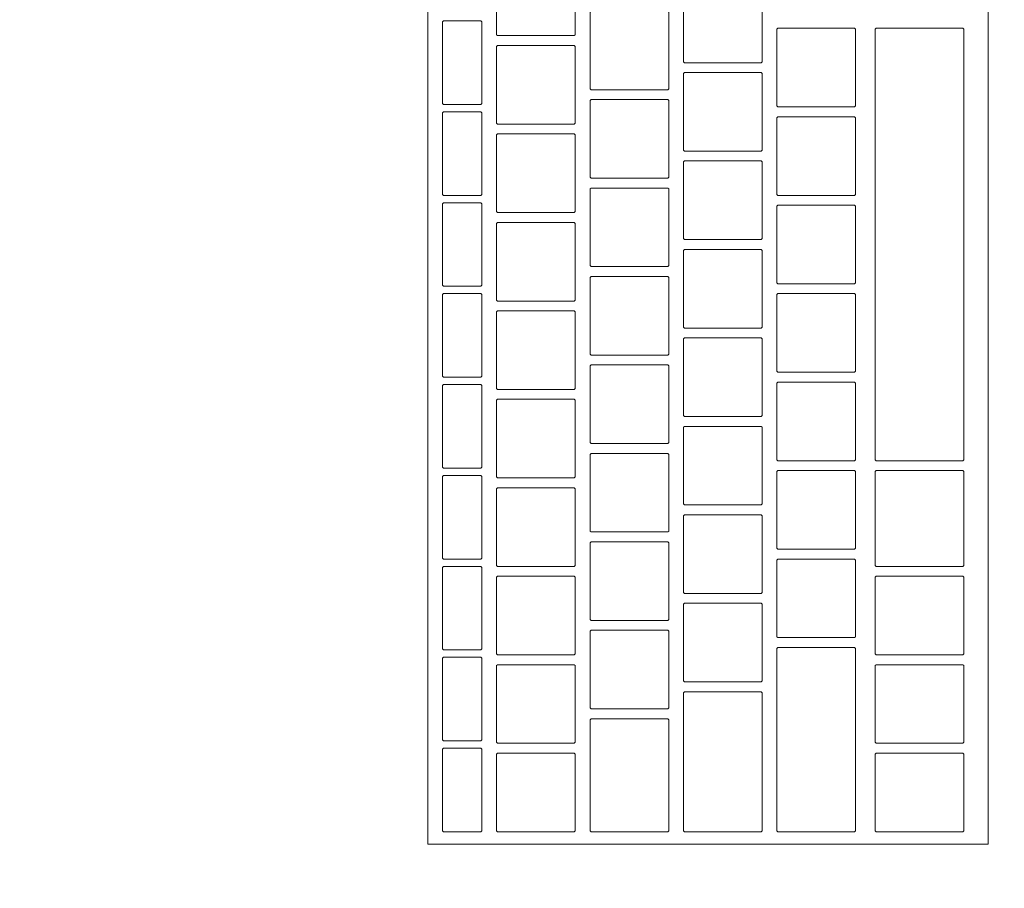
# Model space of a CAD drawing. Header units: metres. Extents: x -4 to 100, y -11 to 17.
# Tile 185 of 256: x 15.307 to 15.507, y 11.818 to 11.995. Entities that reach past the tile are written whole.
import ezdxf

# ---------------------------------------------------------------- set-up
doc = ezdxf.new("R2010")
doc.units = ezdxf.units.M
doc.header["$MEASUREMENT"] = 0
doc.linetypes.add('Wipeout_Contour', pattern=[1, 0, -1])
doc.layers.add('152 - Bemaßung_ Beschriftung.Ausbau', color=7, linetype='Continuous')
doc.layers.add('701 - Einrichtung.Möbel', color=7, linetype='Continuous')
doc.styles.add('ERSTELLTER_STIL_2', font='txt')
doc.dimstyles.new('ERSTELLTER_STIL__5', dxfattribs={"dimtxt": 0.1, "dimasz": 0.0532, "dimexe": 0.18, "dimexo": 0.0625, "dimgap": 0, "dimtad": 1, "dimtih": 1, "dimtoh": 1, "dimzin": 0, "dimdsep": 46, "dimtxsty": 'ERSTELLTER_STIL_2', "dimblk": 'ARROWHEAD_2', "dimblk1": 'ARROWHEAD_2', "dimblk2": 'ARROWHEAD_2', "dimcen": 0.09, "dimse1": 1, "dimse2": 1, "dimclrd": 7, "dimclre": 7, "dimclrt": 7, "dimazin": 0, "dimtfac": 1, "dimtdec": 4, "dimtmove": 0, "dimatfit": 3, "dimfxl": 1, "dimtolj": 1, "dimtzin": 0, "dimarcsym": 0})

# ---------------------------------------------------------------- blocks, each defined once
blk = doc.blocks.new('*D326')
at = {"layer": '152 - Bemaßung_ Beschriftung.Ausbau', "color": 7, "linetype": 'Continuous', "lineweight": 5}
for p, q in [((15, 15.3025), (15, 15.4075)), ((15.02021, 15.39), (14.97979, 15.32)), ((18.49018, 15.39), (18.44977, 15.32)), ((14.84, 15.355), (15, 15.355)), ((15, 15.355), (18.46998, 15.355))]:
    blk.add_line(p, q, dxfattribs=at)
at = {"layer": '152 - Bemaßung_ Beschriftung.Ausbau', "color": 7, "lineweight": 5, "char_height": 0.1, "attachment_point": 7, "style": 'ERSTELLTER_STIL_2'}
for s, insert in [('\\A1;{\\pql;\\fArial|b0|i0|c0|p38;3,47}', (16.52607, 15.375)), ('\\A1;{\\pql;\\fArial|b0|i0|c0|p38;13}', (18.29797, 15.375))]:
    blk.add_mtext(s, dxfattribs=dict(at, insert=insert))
blk = doc.blocks.new('ARROWHEAD_2')
at = {"color": 0, "linetype": 'Continuous', "lineweight": 0}
for p, q in [((-0.3781, -0.655), (0.3781, 0.655)), ((0, 0), (-1, 0))]:
    blk.add_line(p, q, dxfattribs=at)
blk = doc.blocks.new('*D327')
at = {"layer": '152 - Bemaßung_ Beschriftung.Ausbau', "color": 7, "linetype": 'Continuous', "lineweight": 5}
for p, q in [((18.46998, 15.3025), (18.46998, 15.4075)), ((18.49018, 15.39), (18.44977, 15.32)), ((18.62018, 15.39), (18.57977, 15.32)), ((15, 15.355), (18.46998, 15.355)), ((18.46998, 15.355), (18.59998, 15.355))]:
    blk.add_line(p, q, dxfattribs=at)

msp = doc.modelspace()

# ---------------------------------------------------------------- wipeouts: each hides what was drawn before it
at = {"color": 254, "linetype": 'Wipeout_Contour', "lineweight": 0, "ltscale": 118.870837}
msp.add_wipeout([(15, 10.68998), (17.2, 10.68998), (17.2, 11.48998), (15.8, 11.48998), (15.8, 12.68998), (15, 12.68998)], dxfattribs=at).dxf.layer = '701 - Einrichtung.Möbel'

# ---------------------------------------------------------------- next in the draw order: wipeouts: each hides what was drawn before it
at = {"color": 254, "linetype": 'Wipeout_Contour', "lineweight": 0, "ltscale": 78.155456}
msp.add_wipeout([(15.50389, 11.82684), (15.50389, 12.08884), (15.38989, 12.08884), (15.38989, 11.82684)], dxfattribs=at).dxf.layer = '701 - Einrichtung.Möbel'

# ---------------------------------------------------------------- next in the draw order: linework, layer by layer
at = {"layer": '701 - Einrichtung.Möbel', "color": 7, "linetype": 'Continuous', "lineweight": 5, "flags": 128}
msp.add_lwpolyline([(15.50389, 11.82684), (15.50389, 12.08884), (15.38989, 12.08884), (15.38989, 11.82684)], close=True, dxfattribs=at)

# ---------------------------------------------------------------- next in the draw order: wipeouts: each hides what was drawn before it
at = {"color": 254, "linetype": 'Wipeout_Contour', "lineweight": 0, "ltscale": 175.454257}
msp.add_wipeout([(15.41989, 11.99934), (15.41989, 12.00714), (15.41969, 12.00734), (15.40409, 12.00734), (15.40389, 12.00714), (15.40389, 11.99154), (15.40409, 11.99134), (15.41969, 11.99134), (15.41989, 11.99154)], dxfattribs=at).dxf.layer = '701 - Einrichtung.Möbel'
at = {"color": 254, "linetype": 'Wipeout_Contour', "lineweight": 0, "ltscale": 175.693374}
msp.add_wipeout([(15.45789, 11.99384), (15.45789, 12.00164), (15.45769, 12.00184), (15.44209, 12.00184), (15.44189, 12.00164), (15.44189, 11.98604), (15.44209, 11.98584), (15.45769, 11.98584), (15.45789, 11.98604)], dxfattribs=at).dxf.layer = '701 - Einrichtung.Möbel'
at = {"color": 254, "linetype": 'Wipeout_Contour', "lineweight": 0, "ltscale": 175.52812}
msp.add_wipeout([(15.43889, 11.98834), (15.43889, 11.99614), (15.43869, 11.99634), (15.42309, 11.99634), (15.42289, 11.99614), (15.42289, 11.98054), (15.42309, 11.98034), (15.43869, 11.98034), (15.43889, 11.98054)], dxfattribs=at).dxf.layer = '701 - Einrichtung.Möbel'
at = {"color": 254, "linetype": 'Wipeout_Contour', "lineweight": 0, "ltscale": 175.269955}
msp.add_wipeout([(15.40089, 11.98584), (15.40089, 11.99414), (15.40069, 11.99434), (15.39309, 11.99434), (15.39289, 11.99414), (15.39289, 11.97754), (15.39309, 11.97734), (15.40069, 11.97734), (15.40089, 11.97754)], dxfattribs=at).dxf.layer = '701 - Einrichtung.Möbel'
at = {"color": 254, "linetype": 'Wipeout_Contour', "lineweight": 0, "ltscale": 175.778542}
msp.add_wipeout([(15.47689, 11.98484), (15.47689, 11.99264), (15.47669, 11.99284), (15.46109, 11.99284), (15.46089, 11.99264), (15.46089, 11.97704), (15.46109, 11.97684), (15.47669, 11.97684), (15.47689, 11.97704)], dxfattribs=at).dxf.layer = '701 - Einrichtung.Möbel'
at = {"color": 254, "linetype": 'Wipeout_Contour', "lineweight": 0, "ltscale": 175.731996}
msp.add_wipeout([(15.49889, 11.94884), (15.49889, 11.99264), (15.49869, 11.99284), (15.48109, 11.99284), (15.48089, 11.99264), (15.48089, 11.90504), (15.48109, 11.90484), (15.49869, 11.90484), (15.49889, 11.90504)], dxfattribs=at).dxf.layer = '701 - Einrichtung.Möbel'
at = {"color": 254, "linetype": 'Wipeout_Contour', "lineweight": 0, "ltscale": 175.354588}
msp.add_wipeout([(15.41989, 11.98134), (15.41989, 11.98914), (15.41969, 11.98934), (15.40409, 11.98934), (15.40389, 11.98914), (15.40389, 11.97354), (15.40409, 11.97334), (15.41969, 11.97334), (15.41989, 11.97354)], dxfattribs=at).dxf.layer = '701 - Einrichtung.Möbel'
at = {"color": 254, "linetype": 'Wipeout_Contour', "lineweight": 0, "ltscale": 175.593887}
msp.add_wipeout([(15.45789, 11.97584), (15.45789, 11.98364), (15.45769, 11.98384), (15.44209, 11.98384), (15.44189, 11.98364), (15.44189, 11.96804), (15.44209, 11.96784), (15.45769, 11.96784), (15.45789, 11.96804)], dxfattribs=at).dxf.layer = '701 - Einrichtung.Möbel'
at = {"color": 254, "linetype": 'Wipeout_Contour', "lineweight": 0, "ltscale": 175.428584}
msp.add_wipeout([(15.43889, 11.97034), (15.43889, 11.97814), (15.43869, 11.97834), (15.42309, 11.97834), (15.42289, 11.97814), (15.42289, 11.96254), (15.42309, 11.96234), (15.43869, 11.96234), (15.43889, 11.96254)], dxfattribs=at).dxf.layer = '701 - Einrichtung.Möbel'
at = {"color": 254, "linetype": 'Wipeout_Contour', "lineweight": 0, "ltscale": 175.167527}
msp.add_wipeout([(15.40089, 11.96734), (15.40089, 11.97564), (15.40069, 11.97584), (15.39309, 11.97584), (15.39289, 11.97564), (15.39289, 11.95904), (15.39309, 11.95884), (15.40069, 11.95884), (15.40089, 11.95904)], dxfattribs=at).dxf.layer = '701 - Einrichtung.Möbel'
at = {"color": 254, "linetype": 'Wipeout_Contour', "lineweight": 0, "ltscale": 175.679178}
msp.add_wipeout([(15.47689, 11.96684), (15.47689, 11.97464), (15.47669, 11.97484), (15.46109, 11.97484), (15.46089, 11.97464), (15.46089, 11.95904), (15.46109, 11.95884), (15.47669, 11.95884), (15.47689, 11.95904)], dxfattribs=at).dxf.layer = '701 - Einrichtung.Möbel'
at = {"color": 254, "linetype": 'Wipeout_Contour', "lineweight": 0, "ltscale": 175.255013}
msp.add_wipeout([(15.41989, 11.96334), (15.41989, 11.97114), (15.41969, 11.97134), (15.40409, 11.97134), (15.40389, 11.97114), (15.40389, 11.95554), (15.40409, 11.95534), (15.41969, 11.95534), (15.41989, 11.95554)], dxfattribs=at).dxf.layer = '701 - Einrichtung.Möbel'
at = {"color": 254, "linetype": 'Wipeout_Contour', "lineweight": 0, "ltscale": 175.494493}
msp.add_wipeout([(15.45789, 11.95784), (15.45789, 11.96564), (15.45769, 11.96584), (15.44209, 11.96584), (15.44189, 11.96564), (15.44189, 11.95004), (15.44209, 11.94984), (15.45769, 11.94984), (15.45789, 11.95004)], dxfattribs=at).dxf.layer = '701 - Einrichtung.Möbel'
at = {"color": 254, "linetype": 'Wipeout_Contour', "lineweight": 0, "ltscale": 175.329142}
msp.add_wipeout([(15.43889, 11.95234), (15.43889, 11.96014), (15.43869, 11.96034), (15.42309, 11.96034), (15.42289, 11.96014), (15.42289, 11.94454), (15.42309, 11.94434), (15.43869, 11.94434), (15.43889, 11.94454)], dxfattribs=at).dxf.layer = '701 - Einrichtung.Möbel'
at = {"color": 254, "linetype": 'Wipeout_Contour', "lineweight": 0, "ltscale": 175.065198}
msp.add_wipeout([(15.40089, 11.94884), (15.40089, 11.95714), (15.40069, 11.95734), (15.39309, 11.95734), (15.39289, 11.95714), (15.39289, 11.94054), (15.39309, 11.94034), (15.40069, 11.94034), (15.40089, 11.94054)], dxfattribs=at).dxf.layer = '701 - Einrichtung.Möbel'
at = {"color": 254, "linetype": 'Wipeout_Contour', "lineweight": 0, "ltscale": 175.579907}
msp.add_wipeout([(15.47689, 11.94884), (15.47689, 11.95664), (15.47669, 11.95684), (15.46109, 11.95684), (15.46089, 11.95664), (15.46089, 11.94104), (15.46109, 11.94084), (15.47669, 11.94084), (15.47689, 11.94104)], dxfattribs=at).dxf.layer = '701 - Einrichtung.Möbel'
at = {"color": 254, "linetype": 'Wipeout_Contour', "lineweight": 0, "ltscale": 175.15553}
msp.add_wipeout([(15.41989, 11.94534), (15.41989, 11.95314), (15.41969, 11.95334), (15.40409, 11.95334), (15.40389, 11.95314), (15.40389, 11.93754), (15.40409, 11.93734), (15.41969, 11.93734), (15.41989, 11.93754)], dxfattribs=at).dxf.layer = '701 - Einrichtung.Möbel'
at = {"color": 254, "linetype": 'Wipeout_Contour', "lineweight": 0, "ltscale": 175.395192}
msp.add_wipeout([(15.45789, 11.93984), (15.45789, 11.94764), (15.45769, 11.94784), (15.44209, 11.94784), (15.44189, 11.94764), (15.44189, 11.93204), (15.44209, 11.93184), (15.45769, 11.93184), (15.45789, 11.93204)], dxfattribs=at).dxf.layer = '701 - Einrichtung.Möbel'
at = {"color": 254, "linetype": 'Wipeout_Contour', "lineweight": 0, "ltscale": 175.229793}
msp.add_wipeout([(15.43889, 11.93434), (15.43889, 11.94214), (15.43869, 11.94234), (15.42309, 11.94234), (15.42289, 11.94214), (15.42289, 11.92654), (15.42309, 11.92634), (15.43869, 11.92634), (15.43889, 11.92654)], dxfattribs=at).dxf.layer = '701 - Einrichtung.Möbel'
at = {"color": 254, "linetype": 'Wipeout_Contour', "lineweight": 0, "ltscale": 174.962967}
msp.add_wipeout([(15.40089, 11.93034), (15.40089, 11.93864), (15.40069, 11.93884), (15.39309, 11.93884), (15.39289, 11.93864), (15.39289, 11.92204), (15.39309, 11.92184), (15.40069, 11.92184), (15.40089, 11.92204)], dxfattribs=at).dxf.layer = '701 - Einrichtung.Möbel'
at = {"color": 254, "linetype": 'Wipeout_Contour', "lineweight": 0, "ltscale": 175.480729}
msp.add_wipeout([(15.47689, 11.93084), (15.47689, 11.93864), (15.47669, 11.93884), (15.46109, 11.93884), (15.46089, 11.93864), (15.46089, 11.92304), (15.46109, 11.92284), (15.47669, 11.92284), (15.47689, 11.92304)], dxfattribs=at).dxf.layer = '701 - Einrichtung.Möbel'
at = {"color": 254, "linetype": 'Wipeout_Contour', "lineweight": 0, "ltscale": 175.056141}
msp.add_wipeout([(15.41989, 11.92734), (15.41989, 11.93514), (15.41969, 11.93534), (15.40409, 11.93534), (15.40389, 11.93514), (15.40389, 11.91954), (15.40409, 11.91934), (15.41969, 11.91934), (15.41989, 11.91954)], dxfattribs=at).dxf.layer = '701 - Einrichtung.Möbel'
at = {"color": 254, "linetype": 'Wipeout_Contour', "lineweight": 0, "ltscale": 175.295984}
msp.add_wipeout([(15.45789, 11.92184), (15.45789, 11.92964), (15.45769, 11.92984), (15.44209, 11.92984), (15.44189, 11.92964), (15.44189, 11.91404), (15.44209, 11.91384), (15.45769, 11.91384), (15.45789, 11.91404)], dxfattribs=at).dxf.layer = '701 - Einrichtung.Möbel'
at = {"color": 254, "linetype": 'Wipeout_Contour', "lineweight": 0, "ltscale": 175.130538}
msp.add_wipeout([(15.43889, 11.91634), (15.43889, 11.92414), (15.43869, 11.92434), (15.42309, 11.92434), (15.42289, 11.92414), (15.42289, 11.90854), (15.42309, 11.90834), (15.43869, 11.90834), (15.43889, 11.90854)], dxfattribs=at).dxf.layer = '701 - Einrichtung.Möbel'
at = {"color": 254, "linetype": 'Wipeout_Contour', "lineweight": 0, "ltscale": 174.860835}
msp.add_wipeout([(15.40089, 11.91184), (15.40089, 11.92014), (15.40069, 11.92034), (15.39309, 11.92034), (15.39289, 11.92014), (15.39289, 11.90354), (15.39309, 11.90334), (15.40069, 11.90334), (15.40089, 11.90354)], dxfattribs=at).dxf.layer = '701 - Einrichtung.Möbel'
at = {"color": 254, "linetype": 'Wipeout_Contour', "lineweight": 0, "ltscale": 175.381645}
msp.add_wipeout([(15.47689, 11.91284), (15.47689, 11.92064), (15.47669, 11.92084), (15.46109, 11.92084), (15.46089, 11.92064), (15.46089, 11.90504), (15.46109, 11.90484), (15.47669, 11.90484), (15.47689, 11.90504)], dxfattribs=at).dxf.layer = '701 - Einrichtung.Möbel'
at = {"color": 254, "linetype": 'Wipeout_Contour', "lineweight": 0, "ltscale": 174.956845}
msp.add_wipeout([(15.41989, 11.90934), (15.41989, 11.91714), (15.41969, 11.91734), (15.40409, 11.91734), (15.40389, 11.91714), (15.40389, 11.90154), (15.40409, 11.90134), (15.41969, 11.90134), (15.41989, 11.90154)], dxfattribs=at).dxf.layer = '701 - Einrichtung.Möbel'
at = {"color": 254, "linetype": 'Wipeout_Contour', "lineweight": 0, "ltscale": 175.19687}
msp.add_wipeout([(15.45789, 11.90384), (15.45789, 11.91164), (15.45769, 11.91184), (15.44209, 11.91184), (15.44189, 11.91164), (15.44189, 11.89604), (15.44209, 11.89584), (15.45769, 11.89584), (15.45789, 11.89604)], dxfattribs=at).dxf.layer = '701 - Einrichtung.Möbel'
at = {"color": 254, "linetype": 'Wipeout_Contour', "lineweight": 0, "ltscale": 175.031376}
msp.add_wipeout([(15.43889, 11.89834), (15.43889, 11.90614), (15.43869, 11.90634), (15.42309, 11.90634), (15.42289, 11.90614), (15.42289, 11.89054), (15.42309, 11.89034), (15.43869, 11.89034), (15.43889, 11.89054)], dxfattribs=at).dxf.layer = '701 - Einrichtung.Möbel'
at = {"color": 254, "linetype": 'Wipeout_Contour', "lineweight": 0, "ltscale": 174.758802}
msp.add_wipeout([(15.40089, 11.89334), (15.40089, 11.90164), (15.40069, 11.90184), (15.39309, 11.90184), (15.39289, 11.90164), (15.39289, 11.88504), (15.39309, 11.88484), (15.40069, 11.88484), (15.40089, 11.88504)], dxfattribs=at).dxf.layer = '701 - Einrichtung.Möbel'
at = {"color": 254, "linetype": 'Wipeout_Contour', "lineweight": 0, "ltscale": 175.282654}
msp.add_wipeout([(15.47689, 11.89484), (15.47689, 11.90264), (15.47669, 11.90284), (15.46109, 11.90284), (15.46089, 11.90264), (15.46089, 11.88704), (15.46109, 11.88684), (15.47669, 11.88684), (15.47689, 11.88704)], dxfattribs=at).dxf.layer = '701 - Einrichtung.Möbel'
at = {"color": 254, "linetype": 'Wipeout_Contour', "lineweight": 0, "ltscale": 175.423611}
msp.add_wipeout([(15.49889, 11.89309), (15.49889, 11.90264), (15.49869, 11.90284), (15.48109, 11.90284), (15.48089, 11.90264), (15.48089, 11.88354), (15.48109, 11.88334), (15.49869, 11.88334), (15.49889, 11.88354)], dxfattribs=at).dxf.layer = '701 - Einrichtung.Möbel'
at = {"color": 254, "linetype": 'Wipeout_Contour', "lineweight": 0, "ltscale": 174.857644}
msp.add_wipeout([(15.41989, 11.89134), (15.41989, 11.89914), (15.41969, 11.89934), (15.40409, 11.89934), (15.40389, 11.89914), (15.40389, 11.88354), (15.40409, 11.88334), (15.41969, 11.88334), (15.41989, 11.88354)], dxfattribs=at).dxf.layer = '701 - Einrichtung.Möbel'
at = {"color": 254, "linetype": 'Wipeout_Contour', "lineweight": 0, "ltscale": 175.09785}
msp.add_wipeout([(15.45789, 11.88584), (15.45789, 11.89364), (15.45769, 11.89384), (15.44209, 11.89384), (15.44189, 11.89364), (15.44189, 11.87804), (15.44209, 11.87784), (15.45769, 11.87784), (15.45789, 11.87804)], dxfattribs=at).dxf.layer = '701 - Einrichtung.Möbel'
at = {"color": 254, "linetype": 'Wipeout_Contour', "lineweight": 0, "ltscale": 174.932308}
msp.add_wipeout([(15.43889, 11.88034), (15.43889, 11.88814), (15.43869, 11.88834), (15.42309, 11.88834), (15.42289, 11.88814), (15.42289, 11.87254), (15.42309, 11.87234), (15.43869, 11.87234), (15.43889, 11.87254)], dxfattribs=at).dxf.layer = '701 - Einrichtung.Möbel'
at = {"color": 254, "linetype": 'Wipeout_Contour', "lineweight": 0, "ltscale": 175.183757}
msp.add_wipeout([(15.47689, 11.87684), (15.47689, 11.88464), (15.47669, 11.88484), (15.46109, 11.88484), (15.46089, 11.88464), (15.46089, 11.86904), (15.46109, 11.86884), (15.47669, 11.86884), (15.47689, 11.86904)], dxfattribs=at).dxf.layer = '701 - Einrichtung.Möbel'
at = {"color": 254, "linetype": 'Wipeout_Contour', "lineweight": 0, "ltscale": 174.656869}
msp.add_wipeout([(15.40089, 11.87484), (15.40089, 11.88314), (15.40069, 11.88334), (15.39309, 11.88334), (15.39289, 11.88314), (15.39289, 11.86654), (15.39309, 11.86634), (15.40069, 11.86634), (15.40089, 11.86654)], dxfattribs=at).dxf.layer = '701 - Einrichtung.Möbel'
at = {"color": 254, "linetype": 'Wipeout_Contour', "lineweight": 0, "ltscale": 174.758536}
msp.add_wipeout([(15.41989, 11.87334), (15.41989, 11.88114), (15.41969, 11.88134), (15.40409, 11.88134), (15.40389, 11.88114), (15.40389, 11.86554), (15.40409, 11.86534), (15.41969, 11.86534), (15.41989, 11.86554)], dxfattribs=at).dxf.layer = '701 - Einrichtung.Möbel'
at = {"color": 254, "linetype": 'Wipeout_Contour', "lineweight": 0, "ltscale": 175.315009}
msp.add_wipeout([(15.49889, 11.87334), (15.49889, 11.88114), (15.49869, 11.88134), (15.48109, 11.88134), (15.48089, 11.88114), (15.48089, 11.86554), (15.48109, 11.86534), (15.49869, 11.86534), (15.49889, 11.86554)], dxfattribs=at).dxf.layer = '701 - Einrichtung.Möbel'
at = {"color": 254, "linetype": 'Wipeout_Contour', "lineweight": 0, "ltscale": 174.998924}
msp.add_wipeout([(15.45789, 11.86784), (15.45789, 11.87564), (15.45769, 11.87584), (15.44209, 11.87584), (15.44189, 11.87564), (15.44189, 11.86004), (15.44209, 11.85984), (15.45769, 11.85984), (15.45789, 11.86004)], dxfattribs=at).dxf.layer = '701 - Einrichtung.Möbel'
at = {"color": 254, "linetype": 'Wipeout_Contour', "lineweight": 0, "ltscale": 174.833334}
msp.add_wipeout([(15.43889, 11.86234), (15.43889, 11.87014), (15.43869, 11.87034), (15.42309, 11.87034), (15.42289, 11.87014), (15.42289, 11.85454), (15.42309, 11.85434), (15.43869, 11.85434), (15.43889, 11.85454)], dxfattribs=at).dxf.layer = '701 - Einrichtung.Möbel'
at = {"color": 254, "linetype": 'Wipeout_Contour', "lineweight": 0, "ltscale": 175.026817}
msp.add_wipeout([(15.47689, 11.84809), (15.47689, 11.86664), (15.47669, 11.86684), (15.46109, 11.86684), (15.46089, 11.86664), (15.46089, 11.82954), (15.46109, 11.82934), (15.47669, 11.82934), (15.47689, 11.82954)], dxfattribs=at).dxf.layer = '701 - Einrichtung.Möbel'
at = {"color": 254, "linetype": 'Wipeout_Contour', "lineweight": 0, "ltscale": 174.555034}
msp.add_wipeout([(15.40089, 11.85634), (15.40089, 11.86464), (15.40069, 11.86484), (15.39309, 11.86484), (15.39289, 11.86464), (15.39289, 11.84804), (15.39309, 11.84784), (15.40069, 11.84784), (15.40089, 11.84804)], dxfattribs=at).dxf.layer = '701 - Einrichtung.Möbel'
at = {"color": 254, "linetype": 'Wipeout_Contour', "lineweight": 0, "ltscale": 174.659522}
msp.add_wipeout([(15.41989, 11.85534), (15.41989, 11.86314), (15.41969, 11.86334), (15.40409, 11.86334), (15.40389, 11.86314), (15.40389, 11.84754), (15.40409, 11.84734), (15.41969, 11.84734), (15.41989, 11.84754)], dxfattribs=at).dxf.layer = '701 - Einrichtung.Möbel'
at = {"color": 254, "linetype": 'Wipeout_Contour', "lineweight": 0, "ltscale": 175.21631}
msp.add_wipeout([(15.49889, 11.85534), (15.49889, 11.86314), (15.49869, 11.86334), (15.48109, 11.86334), (15.48089, 11.86314), (15.48089, 11.84754), (15.48109, 11.84734), (15.49869, 11.84734), (15.49889, 11.84754)], dxfattribs=at).dxf.layer = '701 - Einrichtung.Möbel'
at = {"color": 254, "linetype": 'Wipeout_Contour', "lineweight": 0, "ltscale": 174.866356}
msp.add_wipeout([(15.45789, 11.84359), (15.45789, 11.85764), (15.45769, 11.85784), (15.44209, 11.85784), (15.44189, 11.85764), (15.44189, 11.82954), (15.44209, 11.82934), (15.45769, 11.82934), (15.45789, 11.82954)], dxfattribs=at).dxf.layer = '701 - Einrichtung.Möbel'
at = {"color": 254, "linetype": 'Wipeout_Contour', "lineweight": 0, "ltscale": 174.715596}
msp.add_wipeout([(15.43889, 11.84084), (15.43889, 11.85214), (15.43869, 11.85234), (15.42309, 11.85234), (15.42289, 11.85214), (15.42289, 11.82954), (15.42309, 11.82934), (15.43869, 11.82934), (15.43889, 11.82954)], dxfattribs=at).dxf.layer = '701 - Einrichtung.Möbel'
at = {"color": 254, "linetype": 'Wipeout_Contour', "lineweight": 0, "ltscale": 174.453299}
msp.add_wipeout([(15.40089, 11.83784), (15.40089, 11.84614), (15.40069, 11.84634), (15.39309, 11.84634), (15.39289, 11.84614), (15.39289, 11.82954), (15.39309, 11.82934), (15.40069, 11.82934), (15.40089, 11.82954)], dxfattribs=at).dxf.layer = '701 - Einrichtung.Möbel'
at = {"color": 254, "linetype": 'Wipeout_Contour', "lineweight": 0, "ltscale": 174.560602}
msp.add_wipeout([(15.41989, 11.83734), (15.41989, 11.84514), (15.41969, 11.84534), (15.40409, 11.84534), (15.40389, 11.84514), (15.40389, 11.82954), (15.40409, 11.82934), (15.41969, 11.82934), (15.41989, 11.82954)], dxfattribs=at).dxf.layer = '701 - Einrichtung.Möbel'
at = {"color": 254, "linetype": 'Wipeout_Contour', "lineweight": 0, "ltscale": 175.117704}
msp.add_wipeout([(15.49889, 11.83734), (15.49889, 11.84514), (15.49869, 11.84534), (15.48109, 11.84534), (15.48089, 11.84514), (15.48089, 11.82954), (15.48109, 11.82934), (15.49869, 11.82934), (15.49889, 11.82954)], dxfattribs=at).dxf.layer = '701 - Einrichtung.Möbel'

# ---------------------------------------------------------------- next in the draw order: linework, layer by layer
at = {"layer": '701 - Einrichtung.Möbel', "color": 7, "linetype": 'Continuous', "lineweight": 5, "flags": 128}
for points in [[(15.41989, 11.99934), (15.41989, 12.00714), (15.41969, 12.00734), (15.40409, 12.00734), (15.40389, 12.00714), (15.40389, 11.99154), (15.40409, 11.99134), (15.41969, 11.99134), (15.41989, 11.99154)], [(15.45789, 11.99384), (15.45789, 12.00164), (15.45769, 12.00184), (15.44209, 12.00184), (15.44189, 12.00164), (15.44189, 11.98604), (15.44209, 11.98584), (15.45769, 11.98584), (15.45789, 11.98604)], [(15.43889, 11.98834), (15.43889, 11.99614), (15.43869, 11.99634), (15.42309, 11.99634), (15.42289, 11.99614), (15.42289, 11.98054), (15.42309, 11.98034), (15.43869, 11.98034), (15.43889, 11.98054)], [(15.40089, 11.98584), (15.40089, 11.99414), (15.40069, 11.99434), (15.39309, 11.99434), (15.39289, 11.99414), (15.39289, 11.97754), (15.39309, 11.97734), (15.40069, 11.97734), (15.40089, 11.97754)], [(15.47689, 11.98484), (15.47689, 11.99264), (15.47669, 11.99284), (15.46109, 11.99284), (15.46089, 11.99264), (15.46089, 11.97704), (15.46109, 11.97684), (15.47669, 11.97684), (15.47689, 11.97704)], [(15.49889, 11.94884), (15.49889, 11.99264), (15.49869, 11.99284), (15.48109, 11.99284), (15.48089, 11.99264), (15.48089, 11.90504), (15.48109, 11.90484), (15.49869, 11.90484), (15.49889, 11.90504)], [(15.41989, 11.98134), (15.41989, 11.98914), (15.41969, 11.98934), (15.40409, 11.98934), (15.40389, 11.98914), (15.40389, 11.97354), (15.40409, 11.97334), (15.41969, 11.97334), (15.41989, 11.97354)], [(15.45789, 11.97584), (15.45789, 11.98364), (15.45769, 11.98384), (15.44209, 11.98384), (15.44189, 11.98364), (15.44189, 11.96804), (15.44209, 11.96784), (15.45769, 11.96784), (15.45789, 11.96804)], [(15.43889, 11.97034), (15.43889, 11.97814), (15.43869, 11.97834), (15.42309, 11.97834), (15.42289, 11.97814), (15.42289, 11.96254), (15.42309, 11.96234), (15.43869, 11.96234), (15.43889, 11.96254)], [(15.40089, 11.96734), (15.40089, 11.97564), (15.40069, 11.97584), (15.39309, 11.97584), (15.39289, 11.97564), (15.39289, 11.95904), (15.39309, 11.95884), (15.40069, 11.95884), (15.40089, 11.95904)], [(15.47689, 11.96684), (15.47689, 11.97464), (15.47669, 11.97484), (15.46109, 11.97484), (15.46089, 11.97464), (15.46089, 11.95904), (15.46109, 11.95884), (15.47669, 11.95884), (15.47689, 11.95904)], [(15.41989, 11.96334), (15.41989, 11.97114), (15.41969, 11.97134), (15.40409, 11.97134), (15.40389, 11.97114), (15.40389, 11.95554), (15.40409, 11.95534), (15.41969, 11.95534), (15.41989, 11.95554)], [(15.45789, 11.95784), (15.45789, 11.96564), (15.45769, 11.96584), (15.44209, 11.96584), (15.44189, 11.96564), (15.44189, 11.95004), (15.44209, 11.94984), (15.45769, 11.94984), (15.45789, 11.95004)], [(15.43889, 11.95234), (15.43889, 11.96014), (15.43869, 11.96034), (15.42309, 11.96034), (15.42289, 11.96014), (15.42289, 11.94454), (15.42309, 11.94434), (15.43869, 11.94434), (15.43889, 11.94454)], [(15.40089, 11.94884), (15.40089, 11.95714), (15.40069, 11.95734), (15.39309, 11.95734), (15.39289, 11.95714), (15.39289, 11.94054), (15.39309, 11.94034), (15.40069, 11.94034), (15.40089, 11.94054)], [(15.47689, 11.94884), (15.47689, 11.95664), (15.47669, 11.95684), (15.46109, 11.95684), (15.46089, 11.95664), (15.46089, 11.94104), (15.46109, 11.94084), (15.47669, 11.94084), (15.47689, 11.94104)], [(15.41989, 11.94534), (15.41989, 11.95314), (15.41969, 11.95334), (15.40409, 11.95334), (15.40389, 11.95314), (15.40389, 11.93754), (15.40409, 11.93734), (15.41969, 11.93734), (15.41989, 11.93754)], [(15.45789, 11.93984), (15.45789, 11.94764), (15.45769, 11.94784), (15.44209, 11.94784), (15.44189, 11.94764), (15.44189, 11.93204), (15.44209, 11.93184), (15.45769, 11.93184), (15.45789, 11.93204)], [(15.43889, 11.93434), (15.43889, 11.94214), (15.43869, 11.94234), (15.42309, 11.94234), (15.42289, 11.94214), (15.42289, 11.92654), (15.42309, 11.92634), (15.43869, 11.92634), (15.43889, 11.92654)], [(15.40089, 11.93034), (15.40089, 11.93864), (15.40069, 11.93884), (15.39309, 11.93884), (15.39289, 11.93864), (15.39289, 11.92204), (15.39309, 11.92184), (15.40069, 11.92184), (15.40089, 11.92204)], [(15.47689, 11.93084), (15.47689, 11.93864), (15.47669, 11.93884), (15.46109, 11.93884), (15.46089, 11.93864), (15.46089, 11.92304), (15.46109, 11.92284), (15.47669, 11.92284), (15.47689, 11.92304)], [(15.41989, 11.92734), (15.41989, 11.93514), (15.41969, 11.93534), (15.40409, 11.93534), (15.40389, 11.93514), (15.40389, 11.91954), (15.40409, 11.91934), (15.41969, 11.91934), (15.41989, 11.91954)], [(15.45789, 11.92184), (15.45789, 11.92964), (15.45769, 11.92984), (15.44209, 11.92984), (15.44189, 11.92964), (15.44189, 11.91404), (15.44209, 11.91384), (15.45769, 11.91384), (15.45789, 11.91404)], [(15.43889, 11.91634), (15.43889, 11.92414), (15.43869, 11.92434), (15.42309, 11.92434), (15.42289, 11.92414), (15.42289, 11.90854), (15.42309, 11.90834), (15.43869, 11.90834), (15.43889, 11.90854)], [(15.40089, 11.91184), (15.40089, 11.92014), (15.40069, 11.92034), (15.39309, 11.92034), (15.39289, 11.92014), (15.39289, 11.90354), (15.39309, 11.90334), (15.40069, 11.90334), (15.40089, 11.90354)], [(15.47689, 11.91284), (15.47689, 11.92064), (15.47669, 11.92084), (15.46109, 11.92084), (15.46089, 11.92064), (15.46089, 11.90504), (15.46109, 11.90484), (15.47669, 11.90484), (15.47689, 11.90504)], [(15.41989, 11.90934), (15.41989, 11.91714), (15.41969, 11.91734), (15.40409, 11.91734), (15.40389, 11.91714), (15.40389, 11.90154), (15.40409, 11.90134), (15.41969, 11.90134), (15.41989, 11.90154)], [(15.45789, 11.90384), (15.45789, 11.91164), (15.45769, 11.91184), (15.44209, 11.91184), (15.44189, 11.91164), (15.44189, 11.89604), (15.44209, 11.89584), (15.45769, 11.89584), (15.45789, 11.89604)], [(15.43889, 11.89834), (15.43889, 11.90614), (15.43869, 11.90634), (15.42309, 11.90634), (15.42289, 11.90614), (15.42289, 11.89054), (15.42309, 11.89034), (15.43869, 11.89034), (15.43889, 11.89054)], [(15.40089, 11.89334), (15.40089, 11.90164), (15.40069, 11.90184), (15.39309, 11.90184), (15.39289, 11.90164), (15.39289, 11.88504), (15.39309, 11.88484), (15.40069, 11.88484), (15.40089, 11.88504)], [(15.47689, 11.89484), (15.47689, 11.90264), (15.47669, 11.90284), (15.46109, 11.90284), (15.46089, 11.90264), (15.46089, 11.88704), (15.46109, 11.88684), (15.47669, 11.88684), (15.47689, 11.88704)], [(15.49889, 11.89309), (15.49889, 11.90264), (15.49869, 11.90284), (15.48109, 11.90284), (15.48089, 11.90264), (15.48089, 11.88354), (15.48109, 11.88334), (15.49869, 11.88334), (15.49889, 11.88354)], [(15.41989, 11.89134), (15.41989, 11.89914), (15.41969, 11.89934), (15.40409, 11.89934), (15.40389, 11.89914), (15.40389, 11.88354), (15.40409, 11.88334), (15.41969, 11.88334), (15.41989, 11.88354)], [(15.45789, 11.88584), (15.45789, 11.89364), (15.45769, 11.89384), (15.44209, 11.89384), (15.44189, 11.89364), (15.44189, 11.87804), (15.44209, 11.87784), (15.45769, 11.87784), (15.45789, 11.87804)], [(15.43889, 11.88034), (15.43889, 11.88814), (15.43869, 11.88834), (15.42309, 11.88834), (15.42289, 11.88814), (15.42289, 11.87254), (15.42309, 11.87234), (15.43869, 11.87234), (15.43889, 11.87254)], [(15.47689, 11.87684), (15.47689, 11.88464), (15.47669, 11.88484), (15.46109, 11.88484), (15.46089, 11.88464), (15.46089, 11.86904), (15.46109, 11.86884), (15.47669, 11.86884), (15.47689, 11.86904)], [(15.40089, 11.87484), (15.40089, 11.88314), (15.40069, 11.88334), (15.39309, 11.88334), (15.39289, 11.88314), (15.39289, 11.86654), (15.39309, 11.86634), (15.40069, 11.86634), (15.40089, 11.86654)], [(15.41989, 11.87334), (15.41989, 11.88114), (15.41969, 11.88134), (15.40409, 11.88134), (15.40389, 11.88114), (15.40389, 11.86554), (15.40409, 11.86534), (15.41969, 11.86534), (15.41989, 11.86554)], [(15.49889, 11.87334), (15.49889, 11.88114), (15.49869, 11.88134), (15.48109, 11.88134), (15.48089, 11.88114), (15.48089, 11.86554), (15.48109, 11.86534), (15.49869, 11.86534), (15.49889, 11.86554)], [(15.45789, 11.86784), (15.45789, 11.87564), (15.45769, 11.87584), (15.44209, 11.87584), (15.44189, 11.87564), (15.44189, 11.86004), (15.44209, 11.85984), (15.45769, 11.85984), (15.45789, 11.86004)], [(15.43889, 11.86234), (15.43889, 11.87014), (15.43869, 11.87034), (15.42309, 11.87034), (15.42289, 11.87014), (15.42289, 11.85454), (15.42309, 11.85434), (15.43869, 11.85434), (15.43889, 11.85454)], [(15.47689, 11.84809), (15.47689, 11.86664), (15.47669, 11.86684), (15.46109, 11.86684), (15.46089, 11.86664), (15.46089, 11.82954), (15.46109, 11.82934), (15.47669, 11.82934), (15.47689, 11.82954)], [(15.40089, 11.85634), (15.40089, 11.86464), (15.40069, 11.86484), (15.39309, 11.86484), (15.39289, 11.86464), (15.39289, 11.84804), (15.39309, 11.84784), (15.40069, 11.84784), (15.40089, 11.84804)], [(15.41989, 11.85534), (15.41989, 11.86314), (15.41969, 11.86334), (15.40409, 11.86334), (15.40389, 11.86314), (15.40389, 11.84754), (15.40409, 11.84734), (15.41969, 11.84734), (15.41989, 11.84754)], [(15.49889, 11.85534), (15.49889, 11.86314), (15.49869, 11.86334), (15.48109, 11.86334), (15.48089, 11.86314), (15.48089, 11.84754), (15.48109, 11.84734), (15.49869, 11.84734), (15.49889, 11.84754)], [(15.45789, 11.84359), (15.45789, 11.85764), (15.45769, 11.85784), (15.44209, 11.85784), (15.44189, 11.85764), (15.44189, 11.82954), (15.44209, 11.82934), (15.45769, 11.82934), (15.45789, 11.82954)], [(15.43889, 11.84084), (15.43889, 11.85214), (15.43869, 11.85234), (15.42309, 11.85234), (15.42289, 11.85214), (15.42289, 11.82954), (15.42309, 11.82934), (15.43869, 11.82934), (15.43889, 11.82954)], [(15.40089, 11.83784), (15.40089, 11.84614), (15.40069, 11.84634), (15.39309, 11.84634), (15.39289, 11.84614), (15.39289, 11.82954), (15.39309, 11.82934), (15.40069, 11.82934), (15.40089, 11.82954)], [(15.41989, 11.83734), (15.41989, 11.84514), (15.41969, 11.84534), (15.40409, 11.84534), (15.40389, 11.84514), (15.40389, 11.82954), (15.40409, 11.82934), (15.41969, 11.82934), (15.41989, 11.82954)], [(15.49889, 11.83734), (15.49889, 11.84514), (15.49869, 11.84534), (15.48109, 11.84534), (15.48089, 11.84514), (15.48089, 11.82954), (15.48109, 11.82934), (15.49869, 11.82934), (15.49889, 11.82954)]]:
    msp.add_lwpolyline(points, close=True, dxfattribs=at)

# ---------------------------------------------------------------- next in the draw order: dimensions: what is measured, and where the dimension line sits
at = {"layer": '152 - Bemaßung_ Beschriftung.Ausbau', "color": 7, "linetype": 'Continuous', "lineweight": 5}
for base, p1, p2, picture, middle in [((18.46998, 15.355), (15, 10.73498), (18.46998, 10.74998), '*D326', (16.65595, 15.425)), ((18.59998, 15.355), (18.46998, 10.74998), (18.59998, 10.74998), '*D327', (18.37421, 15.425))]:
    dim = msp.add_linear_dim(base=base, p1=p1, p2=p2, angle=0, dimstyle='ERSTELLTER_STIL__5', dxfattribs=at)
    dim.commit()
    dim.dimension.update_dxf_attribs({"geometry": picture, "text_midpoint": middle, "dimtype": 160})

doc.saveas('drawing.dxf')
